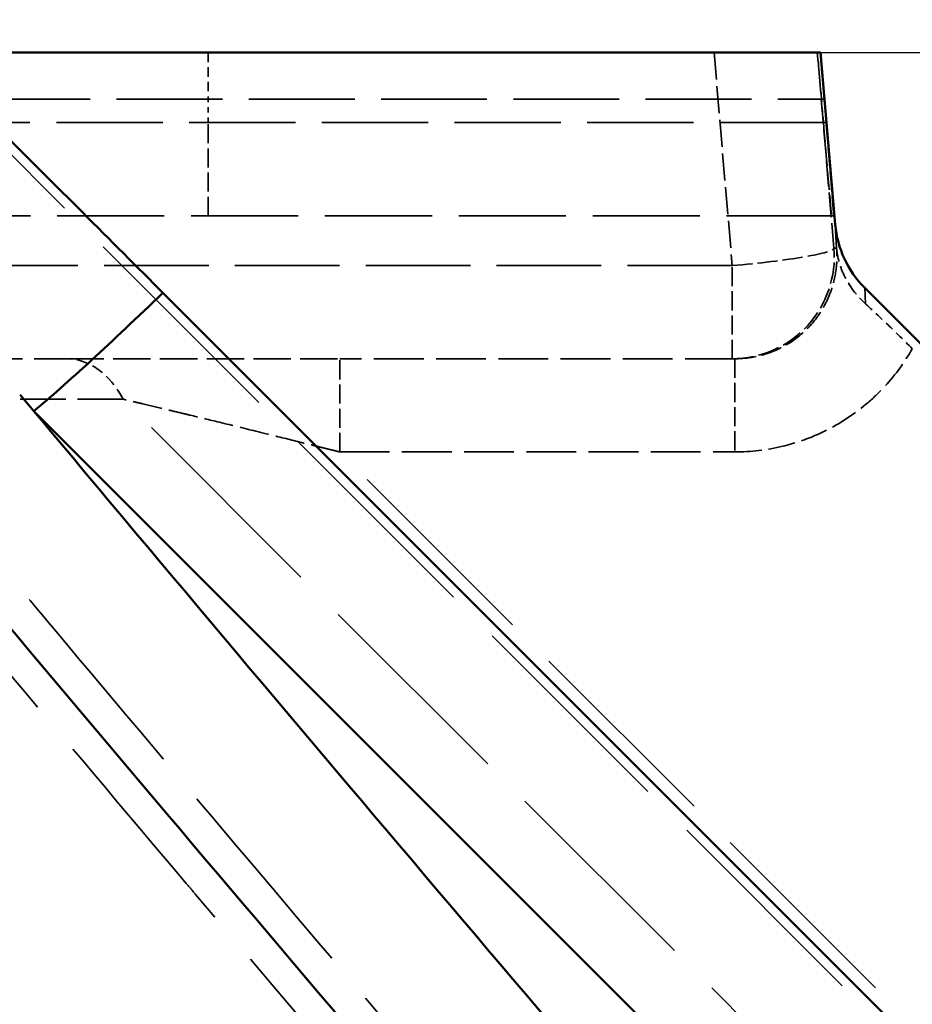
# Model space of a CAD drawing. Header units: millimetres. Extents: x 3367 to 6255, y 2001 to 4216.
# Tile 109 of 256: x 4101 to 4118, y 2691 to 2710. Entities that reach past the tile are written whole.
import ezdxf

# ---------------------------------------------------------------- set-up
doc = ezdxf.new("R2010")
doc.units = ezdxf.units.MM
doc.linetypes.add('DASHED', pattern=[0.2067, 0.1654, -0.0413])
for name, color, linetype, lineweight in [('AM_5', 3, 'Continuous', 25), ('Sichtbare Kanten(DIN)', 7, 'Continuous', 50), ('Sichtbare tangentiale Kanten(DIN)', 7, 'Continuous', 50), ('Verdeckte Kanten(DIN)', 7, 'DASHED', 35), ('Verdeckte tangentiale Kanten(DIN)', 7, 'DASHED', 35)]:
    doc.layers.add(name, color=color, linetype=linetype, lineweight=lineweight)
doc.styles.get("Standard").update_dxf_attribs({"font": 'ISOCP.SHX'})
doc.dimstyles.new('Standard$0', dxfattribs={"dimtxt": 0.18, "dimasz": 0.18, "dimexe": 0.18, "dimexo": 0.0625, "dimgap": 0.09, "dimtad": 0, "dimtih": 1, "dimtoh": 1, "dimdec": 4, "dimzin": 0, "dimdsep": 46, "dimtxsty": 'STANDARD', "dimcen": 0.09, "dimadec": 0, "dimazin": 0, "dimtfac": 1, "dimtdec": 4, "dimtofl": 0, "dimtmove": 0, "dimatfit": 3, "dimfxl": 1, "dimtolj": 1, "dimtzin": 0, "dimarcsym": 0})

# ---------------------------------------------------------------- blocks, each defined once
blk = doc.blocks.new('*D11')
at = {"layer": 'AM_5', "color": 0, "lineweight": -2, "transparency": 16777216}
for p, q in [((3679.797, 2709.751), (3679.797, 2728.358)), ((4946.566, 2709.751), (4946.566, 2728.358)), ((3681.597, 2728.178), (4299.634, 2728.178)), ((4944.766, 2728.178), (4326.728, 2728.178))]:
    blk.add_line(p, q, dxfattribs=at)
at = {"layer": 'AM_5', "color": 0, "transparency": 16777216}
for points in [[(3681.597, 2728.478), (3681.597, 2727.878), (3679.797, 2728.178)], [(4944.766, 2728.478), (4944.766, 2727.878), (4946.566, 2728.178)]]:
    blk.add_solid(points, dxfattribs=at)
at = {"layer": 'Defpoints', "color": 0, "transparency": 16777216}
for p in [(4946.566, 2728.178), (3679.797, 2709.689), (4946.566, 2709.689)]:
    blk.add_point(p, dxfattribs=at)
at = {"layer": 'AM_5', "color": 0, "transparency": 16777216, "insert": (4313.181, 2728.178), "char_height": 10, "attachment_point": 5}
blk.add_mtext('\\A1;126,5', dxfattribs=at)

msp = doc.modelspace()

# ---------------------------------------------------------------- linework, layer by layer
msp.add_line((4116.60526, 2709.68855), (4508.58916, 2709.68855))
at = {"layer": 'Sichtbare Kanten(DIN)'}
for p, q in [((4098.89614, 2709.68855), (4116.60526, 2709.68855)), ((4116.60526, 2709.68855), (4116.89165, 2706.31774)), ((4193.79857, 2614.90309), (4103.71946, 2704.9822)), ((4146.09721, 2676.45002), (4117.46765, 2705.07958))]:
    msp.add_line(p, q, dxfattribs=at)
msp.add_ellipse((4118.88464, 2706.48573), major_axis=(2.00001, -0.00626), ratio=0.99619473, start_param=3.22915042, end_param=3.92818567, dxfattribs=at)
msp.add_open_spline([(4100.5796, 2708.12159), (4101.0973, 2707.60405), (4101.62515, 2707.07632), (4102.68049, 2706.02114), (4103.2381, 2705.46354), (4103.71946, 2704.9822)], degree=3, knots=[-0.406717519, -0.406717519, -0.406717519, -0.406717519, -0.204613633, -0.204613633, 0, 0, 0, 0], dxfattribs=at)
at = {"layer": 'Sichtbare tangentiale Kanten(DIN)'}
msp.add_line((4230.47156, 2573.38214), (4101.19218, 2702.66152), dxfattribs=at)
msp.add_ellipse((4104.51374, 2706.28417), major_axis=(-4.24264, -4.24264), ratio=0.06174579, start_param=0.61220448, end_param=1.32116524, dxfattribs=at)
for points, knots in [([(4092.54368, 2708.23189), (4093.18596, 2707.45551), (4093.82828, 2706.6791), (4094.47188, 2705.90332), (4095.12223, 2705.11939), (4095.7739, 2704.3361), (4096.4265, 2703.55325), (4097.10388, 2702.74066), (4097.78228, 2701.92855), (4098.46167, 2701.11689), (4099.09085, 2700.36523), (4099.72088, 2699.61396), (4100.35174, 2698.86309), (4102.97412, 2695.74183), (4105.61074, 2692.62748), (4108.25816, 2689.51885), (4108.98562, 2688.66465), (4109.71389, 2687.81089), (4110.44291, 2686.95752), (4115.01444, 2681.60627), (4119.61534, 2676.27092), (4124.22968, 2670.94351), (4125.7025, 2669.24309), (4127.17669, 2667.54348), (4128.65174, 2665.84438), (4132.52733, 2661.38011), (4136.40857, 2656.91939), (4140.28614, 2652.45702), (4142.50808, 2649.89999), (4144.7288, 2647.34241), (4146.94621, 2644.78316), (4150.06241, 2641.18656), (4153.17202, 2637.58675), (4156.26909, 2633.98051), (4159.22165, 2630.54253), (4162.16282, 2627.0987), (4165.087, 2623.64679), (4167.40292, 2620.91292), (4169.70815, 2618.17386), (4171.99992, 2615.42866), (4172.67266, 2614.62283), (4173.34424, 2613.81646), (4174.01455, 2613.00954), (4176.96838, 2609.45372), (4179.89787, 2605.88699), (4182.7942, 2602.30607), (4184.29713, 2600.4479), (4185.79101, 2598.58606), (4187.27466, 2596.72005), (4191.50851, 2591.39508), (4195.6591, 2586.03618), (4199.6944, 2580.63903), (4200.40626, 2579.68693), (4201.11453, 2578.73364), (4201.819, 2577.77919), (4204.16346, 2574.60279), (4206.46584, 2571.41344), (4208.71802, 2568.21269), (4209.24227, 2567.46764), (4209.76379, 2566.72197), (4210.28248, 2565.97571), (4210.87735, 2565.11982), (4211.46891, 2564.26337), (4212.05655, 2563.40611), (4212.6065, 2562.60384), (4213.15302, 2561.80085), (4213.69585, 2560.997), (4213.96725, 2560.59509), (4214.23773, 2560.19298), (4214.50695, 2559.79057), (4214.77616, 2559.38818), (4215.0441, 2558.9855), (4215.31187, 2558.58272)], [0, 0, 0, 0, 0.0155657, 0.0155657, 0.0155657, 0.03129475, 0.03129475, 0.03129475, 0.04762128, 0.04762128, 0.04762128, 0.06274126, 0.06274126, 0.06274126, 0.12559327, 0.12559327, 0.12559327, 0.14286384, 0.14286384, 0.14286384, 0.25116389, 0.25116389, 0.25116389, 0.28573144, 0.28573144, 0.28573144, 0.37655548, 0.37655548, 0.37655548, 0.42859969, 0.42859969, 0.42859969, 0.50173914, 0.50173914, 0.50173914, 0.57146593, 0.57146593, 0.57146593, 0.62668881, 0.62668881, 0.62668881, 0.64289915, 0.64289915, 0.64289915, 0.71433221, 0.71433221, 0.71433221, 0.75139939, 0.75139939, 0.75139939, 0.85717697, 0.85717697, 0.85717697, 0.87583693, 0.87583693, 0.87583693, 0.93793706, 0.93793706, 0.93793706, 0.95239232, 0.95239232, 0.95239232, 0.96897087, 0.96897087, 0.96897087, 0.98448591, 0.98448591, 0.98448591, 0.99224306, 0.99224306, 0.99224306, 1, 1, 1, 1]), ([(4101.19218, 2702.66152), (4101.77632, 2701.96305), (4102.36116, 2701.26491), (4102.9467, 2700.56709), (4105.55933, 2697.45348), (4108.18571, 2694.34635), (4110.82229, 2691.24427), (4116.09563, 2685.03989), (4121.40979, 2678.85569), (4126.73902, 2672.6792), (4132.06859, 2666.5023), (4137.41325, 2660.3331), (4142.74829, 2654.15828), (4143.42857, 2653.37093), (4144.10869, 2652.58348), (4144.78859, 2651.79592), (4149.44067, 2646.40715), (4154.08207, 2641.01341), (4158.69322, 2635.60458), (4163.97806, 2629.40552), (4169.22317, 2623.18662), (4174.39708, 2616.93429), (4174.44174, 2616.88032), (4174.48639, 2616.82635), (4174.53104, 2616.77238), (4179.65925, 2610.57321), (4184.7171, 2604.34132), (4189.65985, 2598.06314), (4191.22304, 2596.07761), (4192.77473, 2594.08745), (4194.31324, 2592.09259), (4197.68196, 2587.72466), (4200.98748, 2583.33423), (4204.21264, 2578.92048), (4206.56147, 2575.70604), (4208.86768, 2572.47922), (4211.12408, 2569.24075), (4212.2522, 2567.62162), (4213.36787, 2565.99958), (4214.46999, 2564.37476), (4215.02108, 2563.5623), (4215.56878, 2562.74915), (4216.11317, 2561.93536), (4216.29033, 2561.67053), (4216.46715, 2561.40562), (4216.64353, 2561.14064), (4216.73815, 2560.99848), (4216.83266, 2560.85629), (4216.92703, 2560.71408), (4217.19731, 2560.30679), (4217.46648, 2559.89928), (4217.73563, 2559.49175)], [10.02650588, 10.02650588, 10.02650588, 10.02650588, 12.80648892, 12.80648892, 12.80648892, 25.2106461, 25.2106461, 25.2106461, 50.01986163, 50.01986163, 50.01986163, 74.83070643, 74.83070643, 74.83070643, 77.99435238, 77.99435238, 77.99435238, 99.64093566, 99.64093566, 99.64093566, 124.45010483, 124.45010483, 124.45010483, 124.66424328, 124.66424328, 124.66424328, 149.26019072, 149.26019072, 149.26019072, 157.03888473, 157.03888473, 157.03888473, 174.07107894, 174.07107894, 174.07107894, 186.4752884, 186.4752884, 186.4752884, 192.67696289, 192.67696289, 192.67696289, 195.77796218, 195.77796218, 195.77796218, 196.78714298, 196.78714298, 196.78714298, 197.32855253, 197.32855253, 197.32855253, 198.87915657, 198.87915657, 198.87915657, 198.87915657])]:
    msp.add_open_spline(points, degree=3, knots=knots, dxfattribs=at)
msp.add_open_spline([(4100.92266, 2702.98386), (4101.01244, 2702.87636), (4101.10228, 2702.76891), (4101.19218, 2702.66152)], degree=3, dxfattribs=at)
at = {"layer": 'Verdeckte Kanten(DIN)', "ltscale": 26.063911}
msp.add_line((4098.74343, 2709.68855), (4193.79857, 2614.6334), dxfattribs=at)
at = {"layer": 'Verdeckte Kanten(DIN)', "ltscale": 0.354087}
msp.add_line((4116.66036, 2708.31424), (4116.62115, 2708.77571), dxfattribs=at)
at = {"layer": 'Verdeckte Kanten(DIN)', "ltscale": 0.354072}
msp.add_line((4116.67352, 2708.77571), (4116.71249, 2708.31424), dxfattribs=at)
at = {"layer": 'Verdeckte Kanten(DIN)', "ltscale": 12.689287}
msp.add_line((4116.8613, 2706.48855), (4100.20591, 2706.48855), dxfattribs=at)
at = {"layer": 'Verdeckte Kanten(DIN)', "ltscale": 5.417649}
msp.add_line((4096.71625, 2703.68855), (4101.83286, 2703.68855), dxfattribs=at)
at = {"layer": 'Verdeckte Kanten(DIN)', "ltscale": 5.897097}
msp.add_line((4114.92426, 2703.68855), (4107.18392, 2703.68855), dxfattribs=at)
at = {"layer": 'Verdeckte Kanten(DIN)', "ltscale": 1.132172}
msp.add_ellipse((4116.62561, 2708.68855), major_axis=(-0.08471, 1), ratio=0.00291022, start_param=4.79940892, end_param=6.28293879, dxfattribs=at)
at = {"layer": 'Verdeckte Kanten(DIN)', "ltscale": 1.131985}
msp.add_ellipse((4116.68382, 2708.68855), major_axis=(-0.08471, 1), ratio=0.00291022, start_param=6.28293879, end_param=7.76646865, dxfattribs=at)
at = {"layer": 'Verdeckte Kanten(DIN)', "ltscale": 2.264445}
msp.add_ellipse((4116.65143, 2708.48855), major_axis=(0.16942, -2), ratio=0.00291022, start_param=4.79940892, end_param=6.28293879, dxfattribs=at)
at = {"layer": 'Verdeckte Kanten(DIN)', "ltscale": 2.26407}
msp.add_ellipse((4116.69189, 2708.48855), major_axis=(0.16942, -2), ratio=0.00291022, start_param=6.28293879, end_param=7.76646865, dxfattribs=at)
at = {"layer": 'Verdeckte Kanten(DIN)', "ltscale": 1.604397}
msp.add_open_spline([(4116.91614, 2705.85761), (4116.91617, 2705.85729), (4116.91619, 2705.85697), (4116.91629, 2705.85583), (4116.91636, 2705.85504), (4116.91658, 2705.85259), (4116.91674, 2705.85082), (4116.91943, 2705.82192), (4116.92732, 2705.72178), (4116.99123, 2705.49508), (4117.02366, 2705.40787), (4117.16417, 2705.11606), (4117.30282, 2704.93016), (4117.4844, 2704.76467)], degree=3, knots=[-0.212883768, -0.212883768, -0.212883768, -0.212883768, -0.212021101, -0.212021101, -0.209816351, -0.209816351, -0.204859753, -0.204859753, -0.136276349, -0.136276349, -0.095017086, -0.095017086, -0.000011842, -0.000011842, -0.000011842, -0.000011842], dxfattribs=at)
at = {"layer": 'Verdeckte Kanten(DIN)', "ltscale": 1.056815}
msp.add_open_spline([(4117.48436, 2704.76462), (4117.58205, 2704.6756), (4117.72659, 2704.54189), (4118.07408, 2704.20839), (4118.23778, 2704.04798), (4118.40057, 2703.88519)], degree=3, knots=[-0.155246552, -0.155246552, -0.155246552, -0.155246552, -0.069195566, -0.069195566, 0, 0, 0, 0], dxfattribs=at)
at = {"layer": 'Verdeckte Kanten(DIN)', "ltscale": 4.42622}
msp.add_open_spline([(4101.83286, 2703.68855), (4101.87112, 2703.68855), (4101.90964, 2703.68855), (4101.94902, 2703.68855), (4101.98842, 2703.68855), (4102.02869, 2703.68855), (4102.06966, 2703.68855), (4102.15164, 2703.68855), (4102.2364, 2703.68855), (4102.32392, 2703.68855), (4102.49906, 2703.68855), (4102.68526, 2703.68855), (4102.88136, 2703.68855), (4103.01209, 2703.68855), (4103.1472, 2703.68855), (4103.28646, 2703.68855), (4103.35606, 2703.68855), (4103.42668, 2703.68855), (4103.49826, 2703.68855), (4103.71301, 2703.68855), (4103.93641, 2703.68855), (4104.16704, 2703.68855), (4104.47451, 2703.68855), (4104.79485, 2703.68855), (4105.1245, 2703.68855), (4105.2893, 2703.68855), (4105.45651, 2703.68855), (4105.62552, 2703.68855), (4105.87912, 2703.68855), (4106.13678, 2703.68855), (4106.39706, 2703.68855), (4106.52719, 2703.68855), (4106.65797, 2703.68855), (4106.78918, 2703.68855), (4106.85479, 2703.68855), (4106.9205, 2703.68855), (4106.9863, 2703.68855), (4107.0521, 2703.68855), (4107.11798, 2703.68855), (4107.18392, 2703.68855)], degree=3, knots=[-16.78231362, -16.78231362, -16.78231362, -16.78231362, -16.60095507, -16.60095507, -16.60095507, -16.41953602, -16.41953602, -16.41953602, -16.05652917, -16.05652917, -16.05652917, -15.33013457, -15.33013457, -15.33013457, -14.84584863, -14.84584863, -14.84584863, -14.6037976, -14.6037976, -14.6037976, -13.87757117, -13.87757117, -13.87757117, -12.90938364, -12.90938364, -12.90938364, -12.42535895, -12.42535895, -12.42535895, -11.69909026, -11.69909026, -11.69909026, -11.33599477, -11.33599477, -11.33599477, -11.1544536, -11.1544536, -11.1544536, -10.97291865, -10.97291865, -10.97291865, -10.97291865], dxfattribs=at)
at = {"layer": 'Verdeckte tangentiale Kanten(DIN)', "ltscale": 1.13017}
msp.add_line((4104.60383, 2709.68855), (4104.60383, 2708.77571), dxfattribs=at)
at = {"layer": 'Verdeckte tangentiale Kanten(DIN)', "ltscale": 3.203782}
msp.add_line((4114.51724, 2709.68855), (4114.8719, 2705.51424), dxfattribs=at)
at = {"layer": 'Verdeckte tangentiale Kanten(DIN)', "ltscale": 2.940428}
msp.add_line((4116.86476, 2705.85736), (4116.53924, 2709.68855), dxfattribs=at)
at = {"layer": 'Verdeckte tangentiale Kanten(DIN)', "ltscale": 12.533116}
msp.add_line((4100.22311, 2708.77571), (4116.67352, 2708.77571), dxfattribs=at)
at = {"layer": 'Verdeckte tangentiale Kanten(DIN)', "ltscale": 0.352825}
msp.add_line((4104.60383, 2708.31424), (4104.60383, 2708.77571), dxfattribs=at)
at = {"layer": 'Verdeckte tangentiale Kanten(DIN)', "ltscale": 12.575912}
msp.add_line((4116.71249, 2708.31424), (4100.20591, 2708.31424), dxfattribs=at)
at = {"layer": 'Verdeckte tangentiale Kanten(DIN)', "ltscale": 2.260439}
for p, q in [((4104.60383, 2706.48855), (4104.60383, 2708.31424)), ((4114.8719, 2703.68855), (4114.8719, 2705.51424)), ((4107.18392, 2701.86286), (4107.18392, 2703.68855)), ((4114.92426, 2703.68855), (4114.92426, 2701.86286))]:
    msp.add_line(p, q, dxfattribs=at)
at = {"layer": 'Verdeckte tangentiale Kanten(DIN)', "ltscale": 3.809544}
msp.add_line((4116.89174, 2706.31774), (4116.91612, 2705.85756), dxfattribs=at)
at = {"layer": 'Verdeckte tangentiale Kanten(DIN)', "ltscale": 13.33468}
msp.add_line((4116.91606, 2705.85736), (4116.86476, 2705.85736), dxfattribs=at)
at = {"layer": 'Verdeckte tangentiale Kanten(DIN)', "ltscale": 12.40088}
msp.add_line((4114.8719, 2705.51424), (4098.59506, 2705.51424), dxfattribs=at)
at = {"layer": 'Verdeckte tangentiale Kanten(DIN)', "ltscale": 2.607025}
msp.add_line((4117.46765, 2705.07958), (4117.48433, 2704.76466), dxfattribs=at)
at = {"layer": 'Verdeckte tangentiale Kanten(DIN)', "ltscale": 5.417649}
msp.add_line((4102.94004, 2702.8961), (4097.82344, 2702.8961), dxfattribs=at)
at = {"layer": 'Verdeckte tangentiale Kanten(DIN)', "ltscale": 25.02989}
msp.add_line((4194.22411, 2611.61204), (4102.94004, 2702.8961), dxfattribs=at)
at = {"layer": 'Verdeckte tangentiale Kanten(DIN)', "ltscale": 24.321611}
msp.add_line((4195.88489, 2613.1619), (4107.18392, 2701.86286), dxfattribs=at)
at = {"layer": 'Verdeckte tangentiale Kanten(DIN)', "ltscale": 5.897097}
msp.add_line((4107.18392, 2701.86286), (4114.92426, 2701.86286), dxfattribs=at)
at = {"layer": 'Verdeckte tangentiale Kanten(DIN)', "ltscale": 2.522178}
msp.add_ellipse((4114.8719, 2705.68855), major_axis=(0, -2), ratio=0.9999957, start_param=0, end_param=1.65530192, dxfattribs=at)
at = {"layer": 'Verdeckte tangentiale Kanten(DIN)', "ltscale": 2.400188}
msp.add_ellipse((4114.8719, 2705.68855), major_axis=(1.99282, 0.16932), ratio=0.08684522, start_param=4.70501039, end_param=6.28025359, dxfattribs=at)
at = {"layer": 'Verdeckte tangentiale Kanten(DIN)', "ltscale": 1.40567}
msp.add_ellipse((4101.83286, 2701.68855), major_axis=(0, 2), ratio=0.69446181, start_param=5.36061723, end_param=6.28318531, dxfattribs=at)
at = {"layer": 'Verdeckte tangentiale Kanten(DIN)', "ltscale": 2.540048}
msp.add_open_spline([(4114.92426, 2703.68855), (4115.04543, 2703.68871), (4115.16654, 2703.69998), (4115.2867, 2703.72217), (4115.43731, 2703.74999), (4115.58669, 2703.79528), (4115.72841, 2703.85738), (4115.8128, 2703.89436), (4115.89447, 2703.93728), (4115.9725, 2703.98537), (4116.13001, 2704.08245), (4116.2728, 2704.20054), (4116.39663, 2704.33536), (4116.52101, 2704.47078), (4116.62629, 2704.62312), (4116.7093, 2704.78768), (4116.75067, 2704.8697), (4116.78644, 2704.95469), (4116.8161, 2705.04176), (4116.86614, 2705.18864), (4116.89871, 2705.34142), (4116.91366, 2705.49392), (4116.92551, 2705.61476), (4116.92644, 2705.73561), (4116.91619, 2705.85555)], degree=3, knots=[0, 0, 0, 0, 0.110359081, 0.110359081, 0.110359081, 0.24869735, 0.24869735, 0.24869735, 0.331077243, 0.331077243, 0.331077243, 0.497379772, 0.497379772, 0.497379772, 0.664431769, 0.664431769, 0.664431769, 0.747688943, 0.747688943, 0.747688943, 0.888143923, 0.888143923, 0.888143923, 0.999439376, 0.999439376, 0.999439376, 0.999439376], dxfattribs=at)
at = {"layer": 'Verdeckte tangentiale Kanten(DIN)', "ltscale": 3.213981}
msp.add_open_spline([(4114.92426, 2701.86286), (4115.23955, 2701.86297), (4115.55468, 2701.90117), (4115.86115, 2701.97491), (4116.09099, 2702.03022), (4116.31611, 2702.10565), (4116.53261, 2702.20057), (4116.60479, 2702.23222), (4116.67601, 2702.26603), (4116.74618, 2702.30194), (4117.02682, 2702.44557), (4117.29025, 2702.62271), (4117.52947, 2702.82802), (4117.64907, 2702.93068), (4117.76264, 2703.04039), (4117.86929, 2703.15646), (4118.07311, 2703.37829), (4118.2516, 2703.62333), (4118.40056, 2703.88518)], degree=3, knots=[2.27650471, 2.27650471, 2.27650471, 2.27650471, 3.22394542, 3.22394542, 3.22394542, 3.93449095, 3.93449095, 3.93449095, 4.17138612, 4.17138612, 4.17138612, 5.11882682, 5.11882682, 5.11882682, 5.59253863, 5.59253863, 5.59253863, 6.49790471, 6.49790471, 6.49790471, 6.49790471], dxfattribs=at)
at = {"layer": 'Verdeckte tangentiale Kanten(DIN)', "ltscale": 24.715136}
msp.add_open_spline([(4097.82344, 2702.8961), (4098.45098, 2702.14322), (4099.07855, 2701.39039), (4099.70724, 2700.63808), (4100.33591, 2699.88579), (4100.9657, 2699.13403), (4101.59626, 2698.38265), (4102.85738, 2696.87992), (4104.12162, 2695.37873), (4105.38877, 2693.87899), (4107.92308, 2690.87948), (4110.46902, 2687.88578), (4113.02318, 2684.89628), (4118.13171, 2678.91705), (4123.27312, 2672.95467), (4128.42248, 2666.99568), (4129.14914, 2666.15477), (4129.87597, 2665.31392), (4130.60288, 2664.4731), (4135.027, 2659.35573), (4139.45553, 2654.24036), (4143.87407, 2649.11972), (4144.44425, 2648.45893), (4145.01427, 2647.79805), (4145.58409, 2647.13707), (4150.1556, 2641.83414), (4154.71374, 2636.52489), (4159.23975, 2631.19945), (4164.08767, 2625.49525), (4168.89873, 2619.77248), (4173.64732, 2614.02089), (4173.88432, 2613.73383), (4174.12116, 2613.4467), (4174.35785, 2613.1595), (4179.33701, 2607.11757), (4184.2458, 2601.04335), (4189.04159, 2594.92456), (4190.40167, 2593.18929), (4191.75266, 2591.45042), (4193.09346, 2589.70794), (4196.4807, 2585.30593), (4199.80276, 2580.88098), (4203.042, 2576.43232), (4205.3025, 2573.32784), (4207.52266, 2570.21181), (4209.69602, 2567.08487), (4210.7826, 2565.52154), (4211.85748, 2563.95549), (4212.91967, 2562.38682), (4213.45077, 2561.60246), (4213.97871, 2560.81745), (4214.50354, 2560.03184), (4214.76597, 2559.63902), (4215.02763, 2559.24604), (4215.28823, 2558.85288), (4215.54885, 2558.4597), (4215.80842, 2558.06632), (4216.06799, 2557.67294)], degree=3, knots=[-0.00000688, -0.00000688, -0.00000688, -0.00000688, 2.99330242, 2.99330242, 2.99330242, 5.98655909, 5.98655909, 5.98655909, 11.97299899, 11.97299899, 11.97299899, 23.94598356, 23.94598356, 23.94598356, 47.89293099, 47.89293099, 47.89293099, 51.2722525, 51.2722525, 51.2722525, 71.83943722, 71.83943722, 71.83943722, 74.49350953, 74.49350953, 74.49350953, 95.78658172, 95.78658172, 95.78658172, 118.59410112, 118.59410112, 118.59410112, 119.73240351, 119.73240351, 119.73240351, 143.67916799, 143.67916799, 143.67916799, 150.47043443, 150.47043443, 150.47043443, 167.62712372, 167.62712372, 167.62712372, 179.59987188, 179.59987188, 179.59987188, 185.58569539, 185.58569539, 185.58569539, 188.57867805, 188.57867805, 188.57867805, 190.07523032, 190.07523032, 190.07523032, 191.57184191, 191.57184191, 191.57184191, 191.57184191], dxfattribs=at)
at = {"layer": 'Verdeckte tangentiale Kanten(DIN)', "ltscale": 3.473361}
msp.add_open_spline([(4107.18392, 2701.86286), (4107.1313, 2701.876), (4107.07865, 2701.88913), (4107.02601, 2701.90224), (4106.97353, 2701.91531), (4106.92105, 2701.92836), (4106.86857, 2701.9414), (4106.79097, 2701.96068), (4106.71335, 2701.97995), (4106.63572, 2701.99921), (4106.60901, 2702.00584), (4106.58229, 2702.01246), (4106.55558, 2702.01909), (4106.35035, 2702.06998), (4106.14522, 2702.12071), (4105.94058, 2702.17118), (4105.80736, 2702.20404), (4105.67435, 2702.23679), (4105.54183, 2702.26936), (4105.28626, 2702.33217), (4105.03245, 2702.39431), (4104.78135, 2702.45546), (4104.60316, 2702.49885), (4104.42635, 2702.54174), (4104.25156, 2702.58393), (4104.19551, 2702.59746), (4104.13967, 2702.61092), (4104.08408, 2702.62429), (4103.97637, 2702.6502), (4103.86962, 2702.67583), (4103.7642, 2702.70105), (4103.61457, 2702.73686), (4103.46763, 2702.77186), (4103.32522, 2702.80557), (4103.31764, 2702.80736), (4103.31008, 2702.80915), (4103.30253, 2702.81094), (4103.24271, 2702.82508), (4103.18361, 2702.8392), (4103.12542, 2702.85297), (4103.09355, 2702.86051), (4103.06196, 2702.86795), (4103.03082, 2702.8752), (4103.00028, 2702.88231), (4102.97017, 2702.88925), (4102.94004, 2702.8961)], degree=3, knots=[0, 0, 0, 0, 0.03576069, 0.03576069, 0.03576069, 0.07140895, 0.07140895, 0.07140895, 0.12411825, 0.12411825, 0.12411825, 0.14225767, 0.14225767, 0.14225767, 0.28162728, 0.28162728, 0.28162728, 0.37235476, 0.37235476, 0.37235476, 0.54732067, 0.54732067, 0.54732067, 0.67147744, 0.67147744, 0.67147744, 0.7112931, 0.7112931, 0.7112931, 0.78843728, 0.78843728, 0.78843728, 0.89793973, 0.89793973, 0.89793973, 0.90376437, 0.90376437, 0.90376437, 0.94991901, 0.94991901, 0.94991901, 0.97519926, 0.97519926, 0.97519926, 1, 1, 1, 1], dxfattribs=at)
at = {"layer": 'Verdeckte tangentiale Kanten(DIN)', "ltscale": 26.074175}
msp.add_open_spline([(4098.49236, 2700.16932), (4098.55091, 2700.09935), (4098.60946, 2700.0294), (4098.66802, 2699.95944), (4099.29827, 2699.20657), (4099.92947, 2698.45413), (4100.56137, 2697.70201), (4101.76451, 2696.26999), (4102.97019, 2694.83915), (4104.17865, 2693.40974), (4104.23939, 2693.33789), (4104.30014, 2693.26605), (4104.3609, 2693.19421), (4106.89917, 2690.19274), (4109.44865, 2687.19675), (4112.00633, 2684.20507), (4113.22159, 2682.7836), (4114.43871, 2681.3631), (4115.65738, 2679.94344), (4119.56651, 2675.38957), (4123.4915, 2670.84429), (4127.42245, 2666.30246), (4129.2912, 2664.1433), (4131.16129, 2661.98492), (4133.03167, 2659.82674), (4136.3197, 2656.03276), (4139.6085, 2652.23943), (4142.8923, 2648.44348), (4145.40575, 2645.53802), (4147.91628, 2642.63104), (4150.42065, 2639.72083), (4153.04611, 2636.6699), (4155.66486, 2633.61552), (4158.27313, 2630.55578), (4161.40324, 2626.88388), (4164.51826, 2623.20426), (4167.61147, 2619.51436), (4169.55017, 2617.20167), (4171.48029, 2614.88492), (4173.40012, 2612.56352), (4174.28807, 2611.48984), (4175.17383, 2610.41516), (4176.05712, 2609.33942), (4178.85018, 2605.93782), (4181.61889, 2602.52553), (4184.35548, 2599.09989), (4185.6066, 2597.53375), (4186.85092, 2595.96491), (4188.08775, 2594.3931), (4192.26082, 2589.08979), (4196.34853, 2583.75256), (4200.32038, 2578.37855), (4200.91094, 2577.5795), (4201.49894, 2576.77964), (4202.08426, 2575.97898), (4204.34299, 2572.88926), (4206.56175, 2569.78769), (4208.73331, 2566.67571), (4209.26947, 2565.90736), (4209.80276, 2565.13837), (4210.33303, 2564.36877), (4210.87649, 2563.58004), (4211.41714, 2562.79087), (4211.95452, 2562.00103), (4212.48541, 2561.22073), (4213.0131, 2560.43978), (4213.53733, 2559.65804), (4213.79946, 2559.26716), (4214.06072, 2558.87609), (4214.3208, 2558.48475), (4214.58088, 2558.0934), (4214.83979, 2557.70178), (4215.09852, 2557.31008)], degree=3, knots=[0, 0, 0, 0, 0.00147649, 0.00147649, 0.00147649, 0.01736671, 0.01736671, 0.01736671, 0.04762143, 0.04762143, 0.04762143, 0.04914217, 0.04914217, 0.04914217, 0.11267645, 0.11267645, 0.11267645, 0.14286429, 0.14286429, 0.14286429, 0.239698, 0.239698, 0.239698, 0.28573219, 0.28573219, 0.28573219, 0.36665785, 0.36665785, 0.36665785, 0.42859921, 0.42859921, 0.42859921, 0.49353574, 0.49353574, 0.49353574, 0.57146383, 0.57146383, 0.57146383, 0.62030619, 0.62030619, 0.62030619, 0.64289658, 0.64289658, 0.64289658, 0.71432929, 0.71432929, 0.71432929, 0.74698695, 0.74698695, 0.74698695, 0.85717428, 0.85717428, 0.85717428, 0.87355776, 0.87355776, 0.87355776, 0.93678141, 0.93678141, 0.93678141, 0.95239143, 0.95239143, 0.95239143, 0.96838936, 0.96838936, 0.96838936, 0.98419431, 0.98419431, 0.98419431, 0.99209705, 0.99209705, 0.99209705, 1, 1, 1, 1], dxfattribs=at)

# ---------------------------------------------------------------- dimensions: what is measured, and where the dimension line sits
at = {"layer": 'AM_5'}
dim = msp.add_linear_dim(base=(4946.56589, 2728.17783), p1=(3679.79676, 2709.68855), p2=(4946.56589, 2709.68855), text='126,5', dimstyle='Standard$0', override={"dimtxt": 10, "dimasz": 1.8}, dxfattribs=at)
dim.commit()
dim.dimension.update_dxf_attribs({"geometry": '*D11', "text_midpoint": (4313.18132, 2728.17783)})

doc.saveas('drawing.dxf')
